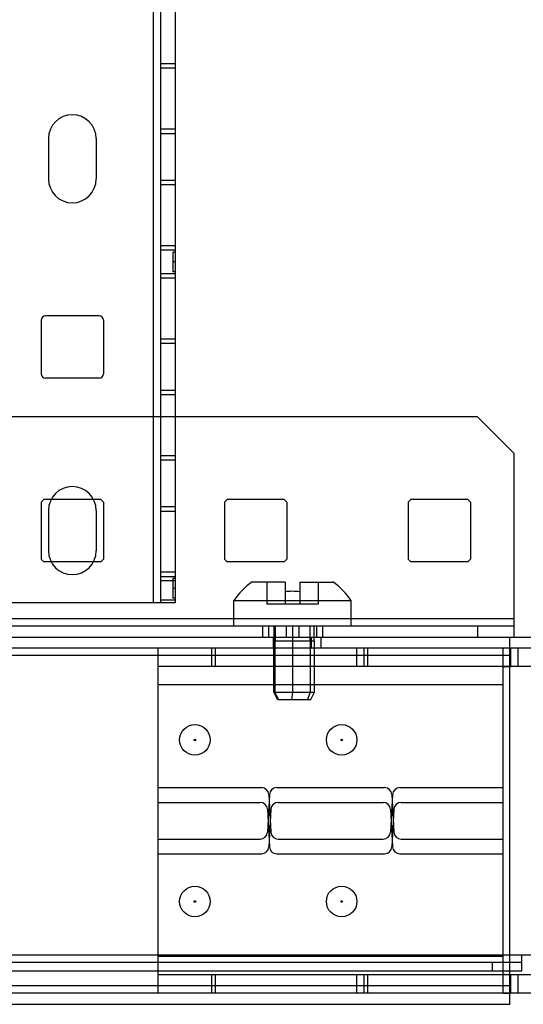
# Model space of a CAD drawing. Header units: millimetres. Extents: x 209 to 825, y 116 to 1310.
# Tile 4 of 70: x 666 to 734, y 134 to 268. Entities that reach past the tile are written whole.
import ezdxf

# ---------------------------------------------------------------- set-up
doc = ezdxf.new("R2010")
doc.units = ezdxf.units.MM
doc.header["$LTSCALE"] = 92.70943
doc.layers.get('0').update_dxf_attribs({"linetype": 'CONTINUOUS'})

msp = doc.modelspace()

# ---------------------------------------------------------------- linework, layer by layer
at = {"color": 7, "linetype": 'Continuous'}
for p, q in [((683.86, 1259.13), (683.86, 188.43)), ((684.86, 1259.13), (684.86, 188.43)), ((686.86, 1259.13), (686.86, 188.43)), ((686.86, 261.8), (684.86, 261.8)), ((686.86, 261.2), (684.86, 261.2)), ((686.86, 252.9), (684.86, 252.9)), ((686.86, 252.3), (684.86, 252.3)), ((669.61, 251.63), (669.61, 246.13)), ((676.11, 251.63), (676.11, 246.13)), ((686.86, 245.93), (684.86, 245.93)), ((686.86, 245.33), (684.86, 245.33)), ((686.86, 237.03), (684.86, 237.03)), ((686.86, 236.43), (684.86, 236.43)), ((686.86, 236.17), (686.56, 236.17)), ((686.56, 236.17), (686.56, 233.49)), ((686.86, 234.83), (686.56, 234.83)), ((686.86, 233.49), (686.56, 233.49)), ((686.86, 233.23), (684.86, 233.23)), ((686.86, 232.63), (684.86, 232.63)), ((668.61, 226.91), (668.61, 219.61)), ((676.51, 227.51), (669.21, 227.51)), ((677.11, 226.91), (677.11, 219.61)), ((686.86, 224.33), (684.86, 224.33)), ((686.86, 223.73), (684.86, 223.73)), ((676.51, 219.01), (669.21, 219.01)), ((686.86, 217.35), (684.86, 217.35)), ((686.86, 216.75), (684.86, 216.75)), ((728.06, 213.76), (292.66, 213.76)), ((733.06, 208.76), (728.06, 213.76)), ((686.86, 208.45), (684.86, 208.45)), ((686.86, 207.85), (684.86, 207.85)), ((733.06, 183.76), (733.06, 208.76)), ((676.74, 202.51), (668.99, 202.51)), ((701.74, 202.51), (693.99, 202.51)), ((726.74, 202.51), (718.99, 202.51)), ((668.61, 202.14), (668.61, 194.39)), ((677.11, 202.14), (677.11, 194.39)), ((686.86, 201.48), (684.86, 201.48)), ((693.61, 202.14), (693.61, 194.39)), ((702.11, 202.14), (702.11, 194.39)), ((718.61, 202.14), (718.61, 194.39)), ((727.11, 202.14), (727.11, 194.39)), ((669.61, 201.01), (669.61, 195.51)), ((676.11, 201.01), (676.11, 195.51)), ((686.86, 200.88), (684.86, 200.88)), ((676.74, 194.01), (668.99, 194.01)), ((701.74, 194.01), (693.99, 194.01)), ((726.74, 194.01), (718.99, 194.01)), ((686.86, 192.58), (684.86, 192.58)), ((686.86, 191.98), (684.86, 191.98)), ((686.86, 191.72), (686.56, 191.72)), ((686.56, 191.72), (686.56, 189.04)), ((686.86, 191.43), (684.86, 191.43)), ((686.86, 190.38), (686.56, 190.38)), ((701.86, 191.26), (697.36, 191.26)), ((699.36, 191.26), (699.36, 188.26)), ((701.86, 191.26), (701.86, 188.26)), ((703.86, 191.26), (708.36, 191.26)), ((703.86, 191.26), (703.86, 188.26)), ((706.36, 191.26), (706.36, 188.26)), ((686.86, 189.04), (686.56, 189.04)), ((686.86, 188.43), (632.86, 188.43)), ((686.86, 188.78), (684.86, 188.78)), ((694.86, 188.76), (710.86, 188.76)), ((694.86, 185.26), (694.86, 188.76)), ((706.36, 188.26), (699.36, 188.26)), ((710.86, 185.26), (710.86, 188.76)), ((733.06, 186.26), (287.66, 186.26)), ((733.06, 185.26), (287.66, 185.26)), ((698.76, 185.26), (698.76, 183.76)), ((699.61, 185.26), (699.61, 183.76)), ((700.35, 183.26), (700.35, 185.26)), ((700.51, 185.26), (700.51, 183.26)), ((702.01, 185.26), (702.01, 183.76)), ((702.84, 185.26), (702.84, 183.26)), ((703.71, 185.26), (703.71, 183.76)), ((705.23, 185.26), (705.23, 183.26)), ((705.82, 183.26), (705.82, 185.26)), ((706.11, 185.26), (706.11, 183.76)), ((706.96, 185.26), (706.96, 183.76)), ((728.06, 185.26), (728.06, 183.76)), ((234.26, 183.76), (786.46, 183.76)), ((700.26, 182.26), (700.26, 183.76)), ((705.46, 182.26), (705.46, 183.76)), ((706.76, 182.26), (706.76, 183.76)), ((732.46, 133.76), (732.46, 183.76)), ((700.3, 183.26), (705.87, 183.26)), ((700.3, 176.26), (700.3, 183.26)), ((700.46, 183.26), (700.46, 176.26)), ((702.86, 183.26), (702.86, 176.26)), ((705.27, 183.26), (705.27, 176.26)), ((705.87, 176.26), (705.87, 183.26)), ((786.46, 182.26), (234.26, 182.26)), ((732.46, 181.26), (288.26, 181.26)), ((684.56, 135.26), (684.56, 182.26)), ((691.82, 182.26), (691.82, 179.76)), ((692.32, 182.26), (692.32, 179.76)), ((711.56, 182.26), (711.56, 179.76)), ((712.56, 182.26), (712.56, 179.76)), ((713.06, 182.26), (713.06, 179.76)), ((731.56, 135.37), (731.56, 182.16)), ((732.56, 182.26), (732.56, 179.76)), ((733.56, 182.26), (733.56, 179.76)), ((782.06, 179.76), (684.56, 179.76)), ((731.56, 177.26), (684.56, 177.26)), ((700.3, 176.26), (705.87, 176.26)), ((700.8, 175.26), (700.3, 176.26)), ((700.46, 176.26), (700.95, 175.26)), ((702.86, 176.26), (702.72, 175.26)), ((705.27, 176.26), (704.92, 175.26)), ((705.37, 175.26), (705.87, 176.26)), ((700.8, 175.26), (705.37, 175.26)), ((684.56, 163.26), (698.64, 163.26)), ((699.71, 162.32), (699.45, 157.21)), ((699.64, 162.32), (699.91, 157.21)), ((700.71, 163.26), (715.41, 163.26)), ((716.48, 162.32), (716.22, 157.21)), ((716.41, 162.32), (716.68, 157.21)), ((717.48, 163.26), (731.56, 163.26)), ((684.56, 161.26), (698.45, 161.26)), ((700.91, 161.26), (715.22, 161.26)), ((717.68, 161.26), (731.56, 161.26)), ((699.45, 160.32), (699.71, 155.21)), ((699.91, 160.32), (699.64, 155.21)), ((716.22, 160.32), (716.48, 155.21)), ((716.68, 160.32), (716.41, 155.21)), ((684.56, 156.26), (698.45, 156.26)), ((700.91, 156.26), (715.22, 156.26)), ((717.68, 156.26), (731.56, 156.26)), ((684.56, 154.26), (698.64, 154.26)), ((700.71, 154.26), (715.41, 154.26)), ((717.48, 154.26), (731.56, 154.26)), ((756.86, 140.46), (263.86, 140.46)), ((734.06, 139.46), (286.66, 139.46)), ((731.56, 140.26), (684.56, 140.26)), ((730.09, 139.46), (730.09, 138.26)), ((734.06, 140.46), (734.06, 138.26)), ((734.06, 138.26), (286.66, 138.26)), ((782.06, 137.76), (684.56, 137.76)), ((691.82, 137.76), (691.82, 135.26)), ((692.32, 137.76), (692.32, 135.26)), ((711.56, 137.76), (711.56, 135.26)), ((712.56, 137.76), (712.56, 135.26)), ((713.06, 137.76), (713.06, 135.26)), ((732.56, 137.76), (732.56, 135.26)), ((733.56, 137.76), (733.56, 135.26)), ((732.46, 136.26), (288.26, 136.26)), ((756.06, 135.26), (264.66, 135.26)), ((732.46, 133.76), (288.26, 133.76))]:
    msp.add_line(p, q, dxfattribs=at)
for centre, radius in [((689.56, 169.76), 2.08), ((709.56, 169.76), 2.08), ((689.56, 169.76), 0.11), ((709.56, 169.76), 0.11), ((689.56, 147.76), 2.08), ((709.56, 147.76), 2.08), ((689.56, 147.76), 0.11), ((709.56, 147.76), 0.11)]:
    msp.add_circle(centre, radius, dxfattribs=at)
for centre, radius, start, end in [((672.86, 251.63), 3.25, 0, 180), ((672.86, 246.13), 3.25, 180, 360), ((669.21, 226.91), 0.6, 90, 180), ((676.51, 226.91), 0.6, 0, 90), ((669.21, 219.61), 0.6, 180, 270), ((676.51, 219.61), 0.6, 270, 360), ((672.86, 201.01), 3.25, 0, 180), ((672.86, 198.26), 5.75, 132.3426, 137.6574), ((672.86, 198.26), 5.75, 42.3426, 47.6574), ((697.86, 198.26), 5.75, 132.3426, 137.6574), ((697.86, 198.26), 5.75, 42.3426, 47.6574), ((722.86, 198.26), 5.75, 132.3426, 137.6574), ((722.86, 198.26), 5.75, 42.3426, 47.6574), ((672.86, 198.26), 5.75, 222.3426, 227.6574), ((672.86, 195.51), 3.25, 180, 360), ((672.86, 198.26), 5.75, 312.3426, 317.6574), ((697.86, 198.26), 5.75, 222.3426, 227.6574), ((697.86, 198.26), 5.75, 312.3426, 317.6574), ((722.86, 198.26), 5.75, 222.3426, 227.6574), ((722.86, 198.26), 5.75, 312.3426, 317.6574), ((702.86, 183.26), 9.71, 124.5084, 145.4915), ((702.86, 183.26), 9.71, 34.5085, 55.4915), ((702.86, 183.26), 6.73, 81.4508, 98.5492), ((698.64, 162.26), 1, 3, 90), ((700.71, 162.26), 1, 90, 177), ((715.41, 162.26), 1, 3, 90), ((717.48, 162.26), 1, 90, 177), ((698.45, 160.26), 1, 3, 90), ((700.91, 160.26), 1, 90, 177), ((715.22, 160.26), 1, 3, 90), ((717.68, 160.26), 1, 90, 177), ((698.45, 157.26), 1, 270, 357), ((700.91, 157.26), 1, 183, 270), ((715.22, 157.26), 1, 270, 357), ((717.68, 157.26), 1, 183, 270), ((698.64, 155.26), 1, 270, 357), ((700.71, 155.26), 1, 183, 270), ((715.41, 155.26), 1, 270, 357), ((717.48, 155.26), 1, 183, 270)]:
    msp.add_arc(centre, radius, start, end, dxfattribs=at)
for points, knots in [([(732.56, 182.26), (732.46, 182.26), (732.27, 182.26), (731.98, 182.26), (731.78, 182.25), (731.56, 182.23), (731.56, 182.16)], [0, 0, 0, 0, 0.306169, 0.580953, 0.797082, 1, 1, 1, 1]), ([(731.56, 179.56), (731.56, 179.64), (731.75, 179.75), (731.99, 179.76), (732.26, 179.77), (732.46, 179.76), (732.56, 179.76)], [0, 0, 0, 0, 0.237079, 0.444576, 0.707733, 1, 1, 1, 1]), ([(732.56, 137.76), (732.46, 137.76), (732.26, 137.76), (731.98, 137.77), (731.74, 137.78), (731.56, 137.89), (731.56, 137.97)], [0, 0, 0, 0, 0.299535, 0.563498, 0.767899, 1, 1, 1, 1]), ([(731.56, 135.37), (731.56, 135.3), (731.78, 135.28), (731.98, 135.27), (732.27, 135.26), (732.46, 135.26), (732.56, 135.26)], [0, 0, 0, 0, 0.204063, 0.42113, 0.695431, 1, 1, 1, 1])]:
    msp.add_open_spline(points, degree=3, knots=knots, dxfattribs=at)

doc.saveas('drawing.dxf')
